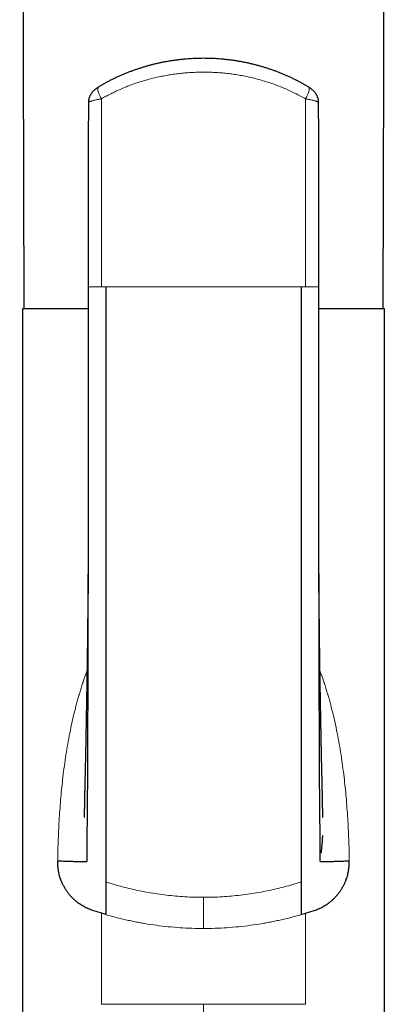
# Model space of a CAD drawing. Header units: millimetres. Extents: x 8 to 960, y 12 to 931.
# Tile 115 of 175: x 550 to 575, y 747 to 815. Entities that reach past the tile are written whole.
import ezdxf

# ---------------------------------------------------------------- set-up
doc = ezdxf.new("R2010")
doc.units = ezdxf.units.MM

msp = doc.modelspace()

# ---------------------------------------------------------------- linework, layer by layer
at = {"color": 7, "linetype": 'Continuous', "lineweight": 30}
for p, q in [((554.74, 796.314), (554.742, 796.313)), ((570.544, 796.315), (570.54, 796.315)), ((550.243, 794.815), (550.243, 729.815)), ((554.734, 794.815), (550.243, 794.815)), ((575.043, 794.815), (570.551, 794.815)), ((575.043, 729.815), (575.043, 794.815)), ((555.643, 753.356), (555.065, 753.539)), ((555.943, 753.267), (555.643, 753.356)), ((569.343, 753.267), (569.643, 753.356)), ((569.643, 753.356), (570.221, 753.539))]:
    msp.add_line(p, q, dxfattribs=at)
at = {"color": 8, "linetype": 'Continuous', "lineweight": 0}
for p, q in [((569.632, 796.315), (569.343, 796.315)), ((570.522, 796.315), (570.553, 796.315)), ((555.643, 753.356), (555.643, 747.115)), ((569.643, 753.356), (569.643, 747.115)), ((562.643, 747.115), (562.643, 729.815))]:
    msp.add_line(p, q, dxfattribs=at)
at = {"color": 7, "linetype": 'Continuous', "lineweight": 30, "flags": 128}
for points in [[(550.049, 900.402), (550.143, 864.313), (550.322, 794.815)], [(574.963, 794.815), (575.113, 852.555), (575.237, 900.402)]]:
    msp.add_lwpolyline(points, dxfattribs=at)
at = {"color": 7, "linetype": 'Continuous', "lineweight": 30}
for points, knots in [([(569.84, 810.024), (569.816, 810.038), (569.726, 810.093), (569.566, 810.185), (569.361, 810.3), (569.154, 810.411), (568.945, 810.518), (568.733, 810.621), (568.521, 810.721), (568.307, 810.817), (568.092, 810.909), (567.876, 810.997), (567.658, 811.082), (567.439, 811.163), (567.219, 811.24), (566.997, 811.313), (566.774, 811.383), (566.55, 811.449), (566.324, 811.511), (566.097, 811.569), (565.869, 811.624), (565.641, 811.675), (565.413, 811.722), (565.184, 811.765), (564.954, 811.805), (564.724, 811.84), (564.493, 811.872), (564.262, 811.9), (564.031, 811.924), (563.799, 811.945), (563.566, 811.962), (563.334, 811.975), (563.101, 811.984), (562.868, 811.99), (562.634, 811.992), (562.401, 811.989), (562.168, 811.984), (561.935, 811.974), (561.702, 811.961), (561.469, 811.944), (561.236, 811.923), (561.005, 811.898), (560.775, 811.87), (560.545, 811.838), (560.316, 811.802), (560.086, 811.762), (559.858, 811.719), (559.63, 811.672), (559.403, 811.621), (559.177, 811.566), (558.951, 811.508), (558.727, 811.446), (558.505, 811.38), (558.283, 811.311), (558.061, 811.237), (557.841, 811.16), (557.621, 811.079), (557.402, 810.994), (557.185, 810.905), (556.969, 810.812), (556.755, 810.716), (556.543, 810.617), (556.333, 810.513), (556.125, 810.407), (555.919, 810.297), (555.715, 810.183), (555.558, 810.092), (555.468, 810.038), (555.446, 810.024)], [0, 0, 0, 0, 0.0055597, 0.0214572, 0.0372643, 0.0529373, 0.068772, 0.0845325, 0.1002336, 0.1158825, 0.1314862, 0.1470519, 0.1625867, 0.1780975, 0.1935914, 0.2090754, 0.2245565, 0.240041, 0.2555342, 0.2710434, 0.2865007, 0.301843, 0.3171921, 0.3325376, 0.3478697, 0.3631798, 0.3784592, 0.393696, 0.4089505, 0.4242285, 0.4394923, 0.4547489, 0.4700054, 0.4852673, 0.5005414, 0.5158659, 0.5310592, 0.5463233, 0.561633, 0.5769631, 0.5922837, 0.6075655, 0.6227722, 0.63794, 0.6532257, 0.6685137, 0.6838091, 0.6991192, 0.714451, 0.7298116, 0.745238, 0.7605532, 0.7759109, 0.7913298, 0.8068047, 0.82233, 0.8378997, 0.8535077, 0.8691476, 0.8848129, 0.9004968, 0.9161926, 0.9318933, 0.9475902, 0.9632745, 0.9789213, 0.9946508, 1, 1, 1, 1]), ([(555.445, 810.024), (555.428, 810.014), (555.389, 809.99), (555.332, 809.951), (555.27, 809.906), (555.208, 809.856), (555.148, 809.803), (555.094, 809.75), (555.045, 809.697), (555, 809.643), (554.96, 809.588), (554.923, 809.533), (554.89, 809.476), (554.86, 809.418), (554.834, 809.359), (554.812, 809.299), (554.793, 809.238), (554.777, 809.176), (554.766, 809.114), (554.758, 809.051), (554.754, 808.997), (554.754, 808.963), (554.754, 808.951)], [0, 0, 0, 0, 0.044667, 0.100361, 0.155665, 0.216333, 0.280047, 0.336655, 0.391288, 0.443656, 0.49506, 0.545178, 0.594332, 0.642788, 0.690746, 0.738346, 0.785684, 0.832824, 0.879815, 0.926687, 0.973467, 1, 1, 1, 1]), ([(570.532, 808.951), (570.532, 808.967), (570.532, 809.003), (570.527, 809.06), (570.519, 809.122), (570.507, 809.184), (570.491, 809.244), (570.472, 809.304), (570.45, 809.362), (570.425, 809.419), (570.396, 809.475), (570.364, 809.53), (570.329, 809.583), (570.291, 809.636), (570.249, 809.687), (570.203, 809.738), (570.153, 809.788), (570.099, 809.838), (570.04, 809.887), (569.979, 809.934), (569.919, 809.975), (569.873, 810.005), (569.848, 810.02), (569.841, 810.024)], [0, 0, 0, 0, 0.033303, 0.079936, 0.126412, 0.172766, 0.219045, 0.265311, 0.311642, 0.358148, 0.404975, 0.452319, 0.500441, 0.549668, 0.599914, 0.651114, 0.705042, 0.761154, 0.8191, 0.87749, 0.934739, 0.982677, 1, 1, 1, 1]), ([(554.754, 808.957), (554.753, 808.509), (554.751, 807.518), (554.748, 805.985), (554.745, 804.358), (554.743, 802.731), (554.74, 801.104), (554.738, 799.477), (554.736, 797.88), (554.735, 796.826), (554.734, 796.314)], [0, 0, 0, 0, 0.106484, 0.235162, 0.363817, 0.492462, 0.621104, 0.749742, 0.878373, 1, 1, 1, 1]), ([(554.755, 808.957), (554.754, 808.956), (554.753, 808.954), (554.754, 808.952), (554.754, 808.951)], [0, 0, 0, 0, 0.511761, 1, 1, 1, 1]), ([(570.531, 808.957), (570.532, 808.956), (570.533, 808.954), (570.532, 808.952), (570.532, 808.951)], [0, 0, 0, 0, 0.511702, 1, 1, 1, 1]), ([(570.551, 796.315), (570.551, 796.827), (570.55, 797.881), (570.548, 799.477), (570.545, 801.104), (570.543, 802.731), (570.54, 804.358), (570.538, 805.985), (570.535, 807.518), (570.533, 808.509), (570.532, 808.957)], [0, 0, 0, 0, 0.1215148, 0.2501619, 0.3788169, 0.5074751, 0.6361368, 0.7648084, 0.8935022, 1, 1, 1, 1]), ([(554.739, 796.315), (554.738, 796.082), (554.737, 795.622), (554.736, 794.939), (554.735, 794.272), (554.734, 793.621), (554.734, 792.986), (554.734, 792.367), (554.734, 791.78), (554.734, 791.225), (554.734, 790.701), (554.734, 790.191), (554.735, 789.695), (554.735, 789.214), (554.735, 788.746), (554.736, 788.293), (554.736, 787.854), (554.737, 787.429), (554.737, 787.019), (554.737, 786.622), (554.737, 786.247), (554.738, 785.893), (554.738, 785.558), (554.738, 785.236), (554.738, 784.926), (554.739, 784.447), (554.739, 783.796), (554.74, 782.97), (554.74, 782.15), (554.74, 781.334), (554.74, 780.718), (554.74, 780.3), (554.74, 780.078), (554.74, 779.856), (554.74, 779.635), (554.74, 779.417), (554.74, 779.207), (554.74, 779.008), (554.739, 778.82), (554.738, 778.642), (554.737, 778.475), (554.736, 778.323), (554.735, 778.184), (554.734, 778.06), (554.734, 777.983), (554.734, 777.946)], [0, 0, 0, 0, 0.037771, 0.074721, 0.110835, 0.1461, 0.180504, 0.214036, 0.246689, 0.275842, 0.304244, 0.331893, 0.358783, 0.384913, 0.410279, 0.434881, 0.458715, 0.481782, 0.50408, 0.525608, 0.546368, 0.565239, 0.583429, 0.600939, 0.617769, 0.633922, 0.679135, 0.724075, 0.768769, 0.813229, 0.857469, 0.869598, 0.881711, 0.89381, 0.905893, 0.917946, 0.929527, 0.940435, 0.950673, 0.960683, 0.969967, 0.978531, 0.986384, 0.993535, 1, 1, 1, 1]), ([(555.943, 796.315), (555.943, 795.088), (555.943, 792.633), (555.943, 788.957), (555.943, 785.288), (555.943, 781.63), (555.943, 777.983), (555.943, 774.35), (555.943, 770.733), (555.943, 767.132), (555.943, 764.489), (555.943, 762.788), (555.943, 762.024), (555.943, 761.261), (555.943, 760.498), (555.943, 759.74), (555.943, 759.005), (555.943, 758.329), (555.943, 757.722), (555.943, 757.193), (555.943, 756.726), (555.943, 756.338), (555.943, 756.028), (555.943, 755.792), (555.943, 755.618), (555.943, 755.544), (555.943, 755.507)], [0, 0, 0, 0, 0.083431, 0.166854, 0.250268, 0.333672, 0.417068, 0.500454, 0.583828, 0.667193, 0.750551, 0.768413, 0.786275, 0.804136, 0.821997, 0.839845, 0.85767, 0.875484, 0.891049, 0.906623, 0.922177, 0.937718, 0.953282, 0.968843, 0.984414, 1, 1, 1, 1]), ([(569.343, 796.315), (569.343, 795.097), (569.342, 792.661), (569.342, 789.009), (569.343, 785.356), (569.343, 781.707), (569.343, 778.077), (569.343, 774.486), (569.343, 771.344), (569.343, 768.625), (569.343, 766.289), (569.343, 764.18), (569.343, 762.294), (569.343, 760.979), (569.343, 759.982), (569.343, 759.325), (569.343, 758.681), (569.343, 758.089), (569.343, 757.558), (569.343, 757.093), (569.343, 756.682), (569.343, 756.332), (569.343, 756.05), (569.343, 755.814), (569.343, 755.628), (569.343, 755.547), (569.343, 755.508)], [0, 0, 0, 0, 0.082794, 0.165593, 0.248628, 0.331931, 0.415105, 0.497665, 0.579176, 0.632362, 0.686313, 0.741798, 0.779609, 0.818492, 0.834061, 0.849794, 0.865692, 0.881753, 0.895719, 0.909793, 0.923939, 0.938111, 0.952237, 0.96627, 0.983311, 1, 1, 1, 1]), ([(570.552, 777.946), (570.552, 777.95), (570.552, 777.958), (570.551, 777.979), (570.55, 778.006), (570.549, 778.043), (570.548, 778.094), (570.547, 778.16), (570.546, 778.244), (570.546, 778.346), (570.546, 778.462), (570.546, 778.581), (570.546, 778.703), (570.546, 778.825), (570.546, 779.008), (570.546, 779.252), (570.546, 779.582), (570.546, 779.943), (570.546, 780.336), (570.546, 780.686), (570.546, 780.989), (570.546, 781.246), (570.546, 781.513), (570.546, 781.793), (570.546, 782.088), (570.546, 782.396), (570.546, 782.719), (570.546, 783.057), (570.546, 783.417), (570.546, 783.802), (570.546, 784.21), (570.547, 784.636), (570.547, 785.079), (570.547, 785.541), (570.547, 786.02), (570.548, 786.502), (570.548, 786.986), (570.549, 787.472), (570.549, 787.973), (570.549, 788.489), (570.55, 789.02), (570.55, 789.565), (570.551, 790.126), (570.551, 790.701), (570.551, 791.291), (570.551, 791.895), (570.551, 792.514), (570.551, 793.135), (570.551, 793.757), (570.55, 794.379), (570.55, 795.014), (570.548, 795.661), (570.547, 796.096), (570.547, 796.315)], [0, 0, 0, 0, 0.001774, 0.003624, 0.005614, 0.007799, 0.011081, 0.014846, 0.019139, 0.025178, 0.031611, 0.038133, 0.044745, 0.051447, 0.058238, 0.074601, 0.091463, 0.112186, 0.133616, 0.155753, 0.169377, 0.183255, 0.197662, 0.212935, 0.229075, 0.245774, 0.263311, 0.281688, 0.300906, 0.322154, 0.344348, 0.367489, 0.391578, 0.416619, 0.442613, 0.469563, 0.495107, 0.521457, 0.548609, 0.576564, 0.605318, 0.634868, 0.665211, 0.696342, 0.728257, 0.76095, 0.794414, 0.828643, 0.861607, 0.895235, 0.929517, 0.964442, 1, 1, 1, 1]), ([(554.74, 781.847), (554.739, 780.984), (554.736, 779.191), (554.731, 776.468), (554.725, 773.668), (554.719, 771.202), (554.712, 769.078), (554.706, 767.312), (554.7, 765.578), (554.694, 763.954), (554.688, 762.444), (554.678, 761.32), (554.669, 760.503), (554.665, 759.985), (554.661, 759.488), (554.658, 759.037), (554.656, 758.639), (554.654, 758.293), (554.653, 757.989), (554.652, 757.729), (554.652, 757.515), (554.651, 757.332), (554.651, 757.183), (554.651, 757.07), (554.651, 756.991), (554.652, 756.941), (554.652, 756.913), (554.654, 756.902), (554.638, 756.898), (554.576, 756.893), (554.472, 756.889), (554.329, 756.888), (554.151, 756.889), (553.945, 756.892), (553.696, 756.898), (553.4, 756.906), (553.059, 756.917), (552.787, 756.928), (552.651, 756.934)], [0, 0, 0, 0, 0.071049, 0.147682, 0.224949, 0.302964, 0.35266, 0.401973, 0.450502, 0.497864, 0.538295, 0.577435, 0.592455, 0.607275, 0.621895, 0.63631, 0.648558, 0.660665, 0.67267, 0.684653, 0.696691, 0.708865, 0.723731, 0.739011, 0.754814, 0.771227, 0.788324, 0.806182, 0.824868, 0.84447, 0.864967, 0.886225, 0.904438, 0.923044, 0.941975, 0.961159, 0.980526, 1, 1, 1, 1]), ([(572.635, 756.934), (572.499, 756.928), (572.227, 756.917), (571.886, 756.906), (571.59, 756.898), (571.341, 756.892), (571.134, 756.889), (570.957, 756.888), (570.814, 756.889), (570.71, 756.893), (570.648, 756.898), (570.631, 756.902), (570.634, 756.913), (570.634, 756.941), (570.635, 756.991), (570.635, 757.07), (570.635, 757.183), (570.634, 757.332), (570.634, 757.515), (570.634, 757.729), (570.633, 757.989), (570.632, 758.293), (570.63, 758.639), (570.628, 759.049), (570.625, 759.526), (570.621, 760.066), (570.615, 760.63), (570.609, 761.21), (570.603, 761.798), (570.597, 762.673), (570.592, 763.847), (570.586, 765.428), (570.58, 767.146), (570.574, 768.994), (570.567, 771.19), (570.561, 773.719), (570.554, 776.569), (570.55, 779.279), (570.547, 781.043), (570.546, 781.859)], [0, 0, 0, 0, 0.019468, 0.038829, 0.058007, 0.076931, 0.095531, 0.113739, 0.13499, 0.155481, 0.175077, 0.193756, 0.211609, 0.2287, 0.245108, 0.260906, 0.276182, 0.291042, 0.303213, 0.315247, 0.327226, 0.339227, 0.35133, 0.363574, 0.379145, 0.394953, 0.410993, 0.42727, 0.443781, 0.460524, 0.500909, 0.542478, 0.593174, 0.644773, 0.696812, 0.776215, 0.85484, 0.932821, 1, 1, 1, 1]), ([(554.735, 778.523), (554.735, 778.506), (554.735, 778.472), (554.734, 778.404), (554.734, 778.318), (554.734, 778.218), (554.734, 778.11), (554.733, 777.996), (554.733, 777.877), (554.733, 777.773), (554.733, 777.69), (554.732, 777.631), (554.732, 777.582), (554.732, 777.542), (554.732, 777.502), (554.732, 777.454), (554.732, 777.39), (554.731, 777.315), (554.731, 777.233), (554.731, 777.152), (554.73, 777.075), (554.73, 777.006), (554.73, 776.943), (554.73, 776.88), (554.729, 776.81), (554.729, 776.731), (554.729, 776.644), (554.728, 776.552), (554.728, 776.46), (554.727, 776.374), (554.727, 776.297), (554.726, 776.231), (554.726, 776.173), (554.726, 776.123), (554.726, 776.079), (554.725, 776.037), (554.725, 775.991), (554.725, 775.937), (554.724, 775.857), (554.724, 775.756), (554.723, 775.641), (554.722, 775.529), (554.721, 775.423), (554.721, 775.321), (554.72, 775.148), (554.718, 774.932), (554.716, 774.64), (554.713, 774.336), (554.71, 774.004), (554.707, 773.676), (554.704, 773.372), (554.701, 773.057), (554.698, 772.782), (554.695, 772.552), (554.693, 772.372), (554.691, 772.184), (554.688, 771.998), (554.686, 771.811), (554.684, 771.62), (554.681, 771.448), (554.68, 771.313), (554.678, 771.226), (554.677, 771.143), (554.676, 771.059), (554.675, 770.971), (554.674, 770.881), (554.672, 770.801), (554.672, 770.734), (554.671, 770.675), (554.67, 770.609), (554.669, 770.533), (554.667, 770.451), (554.666, 770.371), (554.665, 770.278), (554.663, 770.169), (554.661, 770.029), (554.659, 769.878), (554.656, 769.718), (554.654, 769.563), (554.652, 769.417), (554.65, 769.301), (554.648, 769.208), (554.647, 769.133), (554.646, 769.054), (554.644, 768.979), (554.643, 768.909), (554.642, 768.847), (554.641, 768.791), (554.64, 768.734), (554.639, 768.671), (554.638, 768.598), (554.637, 768.516), (554.635, 768.439), (554.634, 768.372), (554.633, 768.322), (554.633, 768.279), (554.632, 768.239), (554.631, 768.196), (554.63, 768.148), (554.629, 768.096), (554.628, 768.026), (554.627, 767.943), (554.625, 767.851), (554.624, 767.763), (554.622, 767.657), (554.62, 767.532), (554.617, 767.385), (554.614, 767.232), (554.612, 767.104), (554.61, 767.005), (554.609, 766.944), (554.608, 766.888), (554.607, 766.828), (554.606, 766.759), (554.604, 766.684), (554.603, 766.61), (554.602, 766.54), (554.601, 766.479), (554.6, 766.429), (554.599, 766.386), (554.598, 766.344), (554.597, 766.296), (554.596, 766.241), (554.595, 766.178), (554.593, 766.096), (554.592, 765.996), (554.59, 765.89), (554.588, 765.792), (554.586, 765.702), (554.585, 765.613), (554.583, 765.518), (554.581, 765.423), (554.579, 765.331), (554.578, 765.248), (554.576, 765.171), (554.575, 765.104), (554.574, 765.045), (554.573, 764.995), (554.572, 764.951), (554.571, 764.91), (554.571, 764.866), (554.57, 764.814), (554.568, 764.751), (554.567, 764.68), (554.565, 764.604), (554.564, 764.53), (554.563, 764.465), (554.562, 764.409), (554.56, 764.356), (554.559, 764.301), (554.558, 764.241), (554.557, 764.17), (554.555, 764.094), (554.553, 764.013), (554.552, 763.934), (554.55, 763.853), (554.548, 763.771), (554.546, 763.69), (554.544, 763.611), (554.543, 763.537), (554.541, 763.469), (554.539, 763.402), (554.538, 763.332), (554.536, 763.262), (554.534, 763.192), (554.533, 763.119), (554.531, 763.039), (554.528, 762.953), (554.526, 762.866), (554.524, 762.78), (554.522, 762.69), (554.52, 762.597), (554.518, 762.505), (554.516, 762.424), (554.514, 762.363), (554.513, 762.319), (554.512, 762.285), (554.511, 762.243), (554.51, 762.191), (554.509, 762.133), (554.508, 762.073), (554.506, 762.017), (554.505, 761.967), (554.504, 761.927), (554.504, 761.891), (554.503, 761.857), (554.502, 761.822), (554.501, 761.78), (554.5, 761.729), (554.499, 761.671), (554.498, 761.61), (554.497, 761.552), (554.496, 761.499), (554.495, 761.45), (554.494, 761.407), (554.493, 761.366), (554.492, 761.323), (554.491, 761.27), (554.49, 761.207), (554.489, 761.139), (554.487, 761.075), (554.486, 761.018), (554.485, 760.969), (554.485, 760.927), (554.484, 760.885), (554.483, 760.839), (554.482, 760.788), (554.481, 760.733), (554.48, 760.676), (554.479, 760.621), (554.478, 760.565), (554.477, 760.51), (554.476, 760.458), (554.475, 760.418), (554.475, 760.388), (554.474, 760.363), (554.474, 760.335), (554.473, 760.304), (554.473, 760.272), (554.472, 760.243), (554.472, 760.221), (554.471, 760.203), (554.471, 760.185), (554.471, 760.166), (554.47, 760.141), (554.47, 760.115), (554.469, 760.088), (554.469, 760.066), (554.468, 760.049), (554.468, 760.036), (554.468, 760.024), (554.467, 760.011), (554.467, 759.998), (554.467, 759.984), (554.467, 759.973), (554.466, 759.962), (554.466, 759.952), (554.466, 759.942), (554.466, 759.934), (554.466, 759.929), (554.466, 759.926), (554.466, 759.927), (554.466, 759.927)], [0, 0, 0, 0, 0.002852, 0.005927, 0.010409, 0.015308, 0.020514, 0.026028, 0.031848, 0.037718, 0.041101, 0.043959, 0.046294, 0.048104, 0.049803, 0.052148, 0.055156, 0.059089, 0.063106, 0.067206, 0.071068, 0.074357, 0.0773, 0.080294, 0.083659, 0.087548, 0.091912, 0.096377, 0.101085, 0.105355, 0.109096, 0.112314, 0.115141, 0.117633, 0.119677, 0.12155, 0.123782, 0.126429, 0.129591, 0.135399, 0.141324, 0.146573, 0.151883, 0.15696, 0.161534, 0.177296, 0.188808, 0.204547, 0.222176, 0.237928, 0.253047, 0.267163, 0.284484, 0.293813, 0.301248, 0.311234, 0.321728, 0.328912, 0.339015, 0.350044, 0.354606, 0.359031, 0.363007, 0.367025, 0.371532, 0.376192, 0.380436, 0.383413, 0.386156, 0.389312, 0.393198, 0.397591, 0.401552, 0.405067, 0.411455, 0.417857, 0.425982, 0.434057, 0.44183, 0.449241, 0.455917, 0.459211, 0.463163, 0.467216, 0.470995, 0.474499, 0.477624, 0.480291, 0.482955, 0.486132, 0.489843, 0.493937, 0.498394, 0.501446, 0.503962, 0.505954, 0.507906, 0.510072, 0.512452, 0.515076, 0.517964, 0.522908, 0.527546, 0.531896, 0.536181, 0.543538, 0.550755, 0.558426, 0.566533, 0.570192, 0.573301, 0.575831, 0.578725, 0.58238, 0.586281, 0.590031, 0.593633, 0.596821, 0.599329, 0.60123, 0.603329, 0.605746, 0.608482, 0.611642, 0.615365, 0.620915, 0.626733, 0.631501, 0.635932, 0.640353, 0.645159, 0.65041, 0.654775, 0.659205, 0.663164, 0.666589, 0.669505, 0.672078, 0.674341, 0.676293, 0.678322, 0.681006, 0.68431, 0.687976, 0.69196, 0.696093, 0.699342, 0.702012, 0.704657, 0.707535, 0.710627, 0.713928, 0.71847, 0.722523, 0.726418, 0.730791, 0.735204, 0.73928, 0.743474, 0.747516, 0.750892, 0.7541, 0.758078, 0.761801, 0.765159, 0.768889, 0.773144, 0.777663, 0.782146, 0.78659, 0.790998, 0.796146, 0.801008, 0.805207, 0.808876, 0.810461, 0.812114, 0.814301, 0.817048, 0.820324, 0.823469, 0.826661, 0.829295, 0.831374, 0.833219, 0.835072, 0.836894, 0.83903, 0.841829, 0.84529, 0.848801, 0.851938, 0.855123, 0.85783, 0.860288, 0.862542, 0.864847, 0.867751, 0.871885, 0.876041, 0.880032, 0.88374, 0.886708, 0.889196, 0.89186, 0.894809, 0.898194, 0.902037, 0.9062, 0.910164, 0.913912, 0.918614, 0.922811, 0.926449, 0.928517, 0.930558, 0.933027, 0.936152, 0.939232, 0.942297, 0.944633, 0.946284, 0.948073, 0.950272, 0.952885, 0.956771, 0.96026, 0.963327, 0.966041, 0.967882, 0.969676, 0.971881, 0.974592, 0.977505, 0.980025, 0.982136, 0.985433, 0.9887, 0.992144, 0.995349, 0.998916, 1, 1, 1, 1]), ([(570.82, 759.931), (570.82, 759.931), (570.82, 759.93), (570.82, 759.932), (570.82, 759.937), (570.82, 759.945), (570.82, 759.955), (570.819, 759.968), (570.819, 759.98), (570.819, 759.992), (570.818, 760.005), (570.818, 760.022), (570.818, 760.047), (570.817, 760.077), (570.816, 760.108), (570.816, 760.139), (570.815, 760.17), (570.815, 760.204), (570.814, 760.237), (570.813, 760.269), (570.813, 760.301), (570.812, 760.337), (570.811, 760.38), (570.81, 760.424), (570.81, 760.468), (570.809, 760.506), (570.808, 760.542), (570.808, 760.573), (570.807, 760.6), (570.807, 760.628), (570.806, 760.659), (570.806, 760.696), (570.805, 760.736), (570.804, 760.783), (570.803, 760.836), (570.802, 760.895), (570.801, 760.967), (570.799, 761.05), (570.797, 761.143), (570.795, 761.239), (570.793, 761.336), (570.792, 761.432), (570.79, 761.528), (570.788, 761.623), (570.786, 761.716), (570.784, 761.807), (570.782, 761.9), (570.78, 761.998), (570.778, 762.097), (570.775, 762.193), (570.773, 762.29), (570.771, 762.39), (570.769, 762.492), (570.766, 762.587), (570.764, 762.67), (570.763, 762.741), (570.761, 762.796), (570.76, 762.845), (570.759, 762.898), (570.757, 762.964), (570.755, 763.038), (570.753, 763.113), (570.752, 763.185), (570.75, 763.248), (570.749, 763.303), (570.747, 763.356), (570.746, 763.414), (570.744, 763.48), (570.743, 763.548), (570.741, 763.614), (570.74, 763.676), (570.739, 763.732), (570.737, 763.781), (570.736, 763.834), (570.735, 763.896), (570.733, 763.971), (570.732, 764.046), (570.73, 764.119), (570.729, 764.189), (570.727, 764.287), (570.724, 764.404), (570.722, 764.542), (570.719, 764.676), (570.716, 764.812), (570.714, 764.95), (570.711, 765.065), (570.71, 765.157), (570.708, 765.224), (570.707, 765.29), (570.706, 765.35), (570.705, 765.402), (570.704, 765.453), (570.703, 765.508), (570.702, 765.569), (570.701, 765.632), (570.7, 765.696), (570.698, 765.759), (570.697, 765.816), (570.696, 765.866), (570.696, 765.91), (570.695, 765.952), (570.694, 765.996), (570.693, 766.047), (570.692, 766.102), (570.691, 766.16), (570.69, 766.224), (570.689, 766.295), (570.687, 766.369), (570.686, 766.444), (570.684, 766.516), (570.683, 766.59), (570.682, 766.663), (570.68, 766.736), (570.679, 766.809), (570.678, 766.885), (570.676, 766.966), (570.675, 767.049), (570.673, 767.129), (570.672, 767.202), (570.671, 767.267), (570.67, 767.324), (570.669, 767.372), (570.668, 767.416), (570.667, 767.458), (570.667, 767.5), (570.666, 767.545), (570.665, 767.591), (570.664, 767.644), (570.663, 767.705), (570.662, 767.769), (570.661, 767.831), (570.66, 767.889), (570.659, 767.946), (570.658, 768.007), (570.657, 768.071), (570.655, 768.145), (570.654, 768.224), (570.652, 768.306), (570.651, 768.383), (570.65, 768.46), (570.648, 768.54), (570.647, 768.624), (570.646, 768.712), (570.644, 768.805), (570.642, 768.902), (570.641, 769.001), (570.639, 769.088), (570.638, 769.164), (570.637, 769.231), (570.636, 769.302), (570.635, 769.376), (570.634, 769.447), (570.633, 769.512), (570.632, 769.569), (570.631, 769.618), (570.63, 769.662), (570.629, 769.706), (570.629, 769.755), (570.628, 769.813), (570.627, 769.876), (570.626, 769.945), (570.625, 770.021), (570.623, 770.102), (570.622, 770.186), (570.621, 770.267), (570.62, 770.34), (570.619, 770.401), (570.618, 770.453), (570.617, 770.502), (570.617, 770.552), (570.616, 770.608), (570.615, 770.673), (570.614, 770.749), (570.613, 770.829), (570.612, 770.906), (570.611, 770.974), (570.61, 771.034), (570.609, 771.094), (570.608, 771.159), (570.607, 771.235), (570.606, 771.321), (570.605, 771.404), (570.604, 771.479), (570.603, 771.539), (570.602, 771.593), (570.602, 771.647), (570.601, 771.716), (570.6, 771.799), (570.599, 771.894), (570.597, 771.984), (570.596, 772.072), (570.595, 772.161), (570.594, 772.247), (570.593, 772.327), (570.592, 772.402), (570.591, 772.48), (570.59, 772.562), (570.59, 772.637), (570.589, 772.702), (570.588, 772.753), (570.588, 772.797), (570.587, 772.839), (570.587, 772.891), (570.586, 772.958), (570.585, 773.043), (570.584, 773.14), (570.583, 773.248), (570.582, 773.363), (570.581, 773.464), (570.58, 773.546), (570.579, 773.608), (570.579, 773.663), (570.578, 773.717), (570.578, 773.776), (570.577, 773.844), (570.576, 773.917), (570.576, 773.988), (570.575, 774.056), (570.574, 774.12), (570.574, 774.18), (570.573, 774.236), (570.573, 774.296), (570.572, 774.365), (570.572, 774.453), (570.571, 774.554), (570.57, 774.665), (570.569, 774.772), (570.568, 774.866), (570.568, 774.949), (570.567, 775.023), (570.567, 775.091), (570.566, 775.15), (570.566, 775.206), (570.565, 775.266), (570.565, 775.334), (570.564, 775.408), (570.564, 775.486), (570.563, 775.564), (570.563, 775.636), (570.562, 775.721), (570.562, 775.828), (570.561, 775.962), (570.56, 776.105), (570.559, 776.253), (570.558, 776.399), (570.558, 776.532), (570.557, 776.641), (570.557, 776.733), (570.556, 776.824), (570.556, 776.922), (570.555, 777.022), (570.555, 777.12), (570.555, 777.23), (570.554, 777.355), (570.554, 777.493), (570.553, 777.615), (570.553, 777.728), (570.553, 777.839), (570.552, 777.953), (570.552, 778.031), (570.552, 778.066)], [0, 0, 0, 0, 0.001065, 0.003674, 0.006788, 0.010468, 0.014233, 0.017876, 0.020845, 0.023363, 0.025953, 0.028774, 0.033188, 0.038159, 0.042524, 0.046316, 0.050138, 0.053957, 0.057626, 0.060806, 0.063995, 0.067307, 0.07116, 0.075618, 0.078935, 0.082254, 0.085102, 0.087475, 0.089424, 0.091236, 0.093836, 0.096382, 0.099258, 0.102486, 0.106132, 0.110215, 0.114355, 0.120382, 0.126173, 0.132012, 0.138055, 0.143672, 0.148975, 0.15489, 0.160051, 0.164869, 0.17018, 0.175727, 0.181088, 0.186451, 0.191237, 0.1968, 0.202468, 0.207503, 0.211905, 0.215631, 0.218665, 0.220684, 0.223418, 0.227093, 0.231134, 0.235161, 0.239145, 0.242557, 0.245216, 0.24788, 0.250994, 0.254535, 0.258459, 0.26181, 0.265232, 0.268255, 0.270851, 0.273173, 0.276612, 0.280902, 0.28517, 0.288762, 0.292455, 0.296483, 0.304305, 0.311151, 0.318256, 0.325415, 0.332502, 0.340026, 0.343438, 0.346933, 0.350493, 0.353687, 0.356323, 0.35873, 0.361677, 0.364861, 0.368176, 0.371508, 0.374857, 0.377995, 0.380501, 0.382677, 0.38472, 0.387049, 0.389664, 0.392658, 0.395501, 0.398794, 0.402537, 0.406606, 0.410252, 0.414147, 0.417879, 0.421682, 0.425481, 0.429208, 0.432974, 0.437271, 0.441784, 0.445899, 0.449672, 0.453017, 0.45595, 0.458475, 0.460592, 0.462612, 0.465071, 0.467104, 0.469473, 0.47222, 0.475344, 0.478835, 0.48212, 0.484888, 0.487915, 0.49093, 0.494224, 0.497785, 0.502306, 0.506533, 0.51032, 0.514188, 0.518477, 0.52266, 0.52717, 0.531879, 0.537002, 0.542108, 0.547118, 0.55043, 0.553788, 0.557408, 0.561363, 0.565101, 0.568333, 0.571346, 0.573833, 0.575846, 0.578029, 0.580576, 0.583486, 0.586802, 0.590266, 0.59414, 0.598374, 0.602688, 0.606982, 0.610861, 0.613786, 0.616392, 0.618809, 0.621186, 0.624052, 0.627456, 0.631116, 0.63565, 0.639584, 0.642983, 0.645955, 0.64877, 0.652101, 0.655982, 0.66034, 0.665159, 0.668728, 0.671732, 0.674301, 0.677014, 0.679943, 0.684706, 0.689756, 0.694329, 0.69851, 0.703088, 0.707896, 0.711639, 0.715229, 0.719198, 0.72353, 0.72768, 0.730692, 0.733335, 0.735444, 0.737417, 0.739622, 0.743334, 0.747589, 0.752502, 0.758087, 0.764036, 0.769938, 0.773415, 0.776455, 0.779206, 0.781764, 0.78468, 0.788145, 0.792051, 0.795677, 0.798936, 0.802344, 0.805349, 0.807989, 0.810881, 0.814429, 0.818453, 0.824057, 0.829781, 0.835235, 0.840185, 0.843971, 0.847778, 0.851277, 0.854249, 0.856766, 0.85976, 0.863217, 0.866959, 0.870952, 0.875087, 0.878708, 0.88171, 0.887935, 0.894777, 0.901969, 0.909438, 0.916958, 0.924019, 0.929367, 0.933342, 0.937916, 0.942972, 0.948127, 0.952946, 0.957618, 0.964771, 0.971725, 0.978238, 0.983044, 0.988511, 0.994738, 1, 1, 1, 1]), ([(570.711, 757.481), (570.711, 757.482), (570.712, 757.483), (570.713, 757.49), (570.714, 757.497), (570.715, 757.506), (570.716, 757.517), (570.718, 757.531), (570.719, 757.547), (570.721, 757.562), (570.723, 757.576), (570.724, 757.587), (570.725, 757.599), (570.729, 757.63), (570.735, 757.682), (570.744, 757.761), (570.753, 757.85), (570.762, 757.945), (570.774, 758.07), (570.786, 758.222), (570.797, 758.368), (570.803, 758.472), (570.807, 758.532), (570.809, 758.579), (570.811, 758.614), (570.812, 758.64), (570.813, 758.661), (570.814, 758.676), (570.814, 758.684), (570.815, 758.688), (570.815, 758.687), (570.815, 758.687)], [0, 0, 0, 0, 0.071125, 0.110966, 0.152808, 0.195865, 0.233131, 0.263096, 0.28605, 0.299055, 0.309118, 0.313457, 0.317635, 0.326537, 0.361158, 0.404454, 0.456272, 0.510272, 0.563052, 0.663227, 0.758846, 0.797214, 0.832108, 0.864108, 0.886653, 0.908345, 0.929586, 0.950798, 0.972398, 0.994779, 1, 1, 1, 1]), ([(555.065, 753.539), (554.957, 753.578), (554.74, 753.657), (554.435, 753.813), (554.183, 753.972), (553.979, 754.124), (553.82, 754.258), (553.669, 754.401), (553.528, 754.553), (553.391, 754.718), (553.261, 754.896), (553.139, 755.087), (553.032, 755.283), (552.937, 755.484), (552.844, 755.72), (552.76, 755.993), (552.694, 756.304), (552.654, 756.619), (552.652, 756.829), (552.651, 756.934)], [0, 0, 0, 0, 0.082587, 0.165446, 0.24901, 0.300289, 0.350793, 0.400626, 0.449899, 0.498724, 0.55224, 0.603795, 0.653593, 0.70186, 0.748844, 0.815199, 0.878376, 0.939547, 1, 1, 1, 1]), ([(570.221, 753.539), (570.329, 753.578), (570.545, 753.657), (570.85, 753.813), (571.103, 753.972), (571.307, 754.124), (571.466, 754.258), (571.616, 754.401), (571.757, 754.553), (571.894, 754.718), (572.025, 754.896), (572.146, 755.087), (572.254, 755.283), (572.348, 755.484), (572.441, 755.72), (572.526, 755.993), (572.592, 756.304), (572.631, 756.619), (572.634, 756.829), (572.635, 756.934)], [0, 0, 0, 0, 0.082587, 0.165446, 0.24901, 0.300289, 0.350793, 0.400626, 0.449899, 0.498724, 0.55224, 0.603795, 0.653593, 0.70186, 0.748844, 0.815199, 0.878376, 0.939547, 1, 1, 1, 1]), ([(555.943, 755.508), (555.943, 755.469), (555.943, 755.394), (555.943, 755.337), (555.943, 755.268), (555.943, 755.178), (555.943, 755.058), (555.943, 754.91), (555.943, 754.752), (555.943, 754.613), (555.943, 754.45), (555.943, 754.257), (555.943, 754.036), (555.943, 753.79), (555.943, 753.531), (555.943, 753.355), (555.943, 753.267)], [0, 0, 0, 0, 0.145596, 0.283879, 0.394423, 0.497993, 0.59415, 0.683693, 0.726377, 0.767834, 0.808275, 0.847821, 0.886573, 0.924737, 0.962518, 1, 1, 1, 1]), ([(569.343, 755.508), (569.343, 755.469), (569.343, 755.394), (569.343, 755.337), (569.343, 755.268), (569.343, 755.178), (569.343, 755.058), (569.343, 754.91), (569.343, 754.752), (569.343, 754.613), (569.343, 754.45), (569.343, 754.257), (569.343, 754.036), (569.343, 753.79), (569.343, 753.531), (569.343, 753.355), (569.343, 753.267)], [0, 0, 0, 0, 0.1455962, 0.2838787, 0.3944227, 0.4979926, 0.5941503, 0.6836928, 0.7263774, 0.7678342, 0.8082748, 0.8478214, 0.8865726, 0.9247367, 0.9625181, 1, 1, 1, 1])]:
    msp.add_open_spline(points, degree=3, knots=knots, dxfattribs=at)
at = {"color": 8, "linetype": 'Continuous', "lineweight": 0}
for points, knots in [([(569.643, 809.208), (569.525, 809.274), (569.291, 809.407), (568.931, 809.592), (568.565, 809.768), (568.193, 809.932), (567.812, 810.088), (567.422, 810.233), (567.022, 810.368), (566.618, 810.491), (566.209, 810.601), (565.799, 810.7), (565.388, 810.785), (564.977, 810.858), (564.563, 810.919), (564.148, 810.969), (563.726, 811.006), (563.299, 811.032), (562.867, 811.045), (562.435, 811.045), (562.003, 811.033), (561.581, 811.008), (561.169, 810.972), (560.768, 810.925), (560.369, 810.868), (559.972, 810.799), (559.575, 810.719), (559.177, 810.627), (558.78, 810.522), (558.386, 810.406), (557.998, 810.279), (557.627, 810.146), (557.275, 810.008), (556.939, 809.866), (556.608, 809.715), (556.282, 809.555), (555.959, 809.387), (555.748, 809.268), (555.643, 809.208)], [0, 0, 0, 0, 0.028122, 0.056264, 0.084414, 0.112556, 0.140677, 0.169551, 0.198449, 0.227356, 0.256254, 0.285127, 0.31341, 0.341717, 0.370031, 0.398338, 0.42662, 0.455739, 0.484883, 0.514037, 0.543181, 0.5723, 0.599564, 0.62685, 0.654142, 0.681428, 0.708693, 0.73669, 0.764709, 0.792736, 0.820756, 0.848753, 0.873867, 0.898986, 0.9241, 0.949398, 0.974702, 1, 1, 1, 1]), ([(555.643, 809.208), (555.612, 809.271), (555.548, 809.395), (555.475, 809.572), (555.425, 809.729), (555.399, 809.86), (555.401, 809.956), (555.418, 810.011), (555.442, 810.018), (555.448, 810.02)], [0, 0, 0, 0, 0.15805, 0.3161, 0.47415, 0.6322, 0.79025, 0.9483, 1, 1, 1, 1]), ([(569.642, 809.208), (569.674, 809.271), (569.738, 809.395), (569.81, 809.572), (569.861, 809.729), (569.887, 809.86), (569.885, 809.956), (569.867, 810.011), (569.843, 810.018), (569.838, 810.02)], [0, 0, 0, 0, 0.158049, 0.316097, 0.474146, 0.632195, 0.790243, 0.948292, 1, 1, 1, 1]), ([(555.643, 809.208), (555.643, 809.208), (555.609, 809.203), (555.541, 809.192), (555.441, 809.175), (555.345, 809.158), (555.249, 809.138), (555.157, 809.118), (555.07, 809.097), (554.992, 809.075), (554.923, 809.054), (554.868, 809.034), (554.825, 809.015), (554.793, 808.998), (554.77, 808.982), (554.758, 808.968), (554.755, 808.96), (554.755, 808.957)], [0, 0, 0, 0, 0.0000376, 0.0690928, 0.1381482, 0.2092125, 0.280277, 0.362014, 0.440638, 0.5192618, 0.6008959, 0.6825295, 0.7507041, 0.8188783, 0.8890114, 0.959144, 1, 1, 1, 1]), ([(555.643, 809.208), (555.644, 807.776), (555.646, 804.912), (555.65, 800.612), (555.652, 797.747), (555.653, 796.315)], [0, 0, 0, 0, 0.333385, 0.66672, 1, 1, 1, 1]), ([(569.642, 809.208), (569.641, 807.776), (569.638, 804.912), (569.635, 800.612), (569.633, 797.747), (569.632, 796.315)], [0, 0, 0, 0, 0.3333931, 0.6667302, 1, 1, 1, 1]), ([(569.642, 809.208), (569.642, 809.208), (569.677, 809.203), (569.745, 809.192), (569.845, 809.175), (569.94, 809.158), (570.037, 809.138), (570.129, 809.118), (570.216, 809.097), (570.294, 809.075), (570.363, 809.054), (570.418, 809.034), (570.461, 809.015), (570.492, 808.998), (570.515, 808.982), (570.528, 808.968), (570.53, 808.96), (570.531, 808.957)], [0, 0, 0, 0, 0.000038, 0.069093, 0.138148, 0.209213, 0.280277, 0.362014, 0.440638, 0.519262, 0.600896, 0.682529, 0.750704, 0.818878, 0.889011, 0.959144, 1, 1, 1, 1]), ([(554.742, 796.313), (554.743, 796.313), (554.746, 796.313), (554.798, 796.311), (554.901, 796.31), (555.049, 796.309), (555.231, 796.31), (555.433, 796.311), (555.581, 796.314), (555.653, 796.315)], [0, 0, 0, 0, 0.041273, 0.203212, 0.368106, 0.533008, 0.694966, 0.851335, 1, 1, 1, 1]), ([(555.653, 796.315), (555.702, 796.315), (555.798, 796.315), (555.895, 796.315), (555.943, 796.315)], [0, 0, 0, 0, 0.499984, 1, 1, 1, 1]), ([(562.643, 796.315), (562.461, 796.315), (562.098, 796.315), (561.554, 796.315), (561.011, 796.315), (560.466, 796.315), (559.921, 796.315), (559.377, 796.315), (558.834, 796.315), (558.275, 796.315), (557.7, 796.315), (557.111, 796.315), (556.524, 796.315), (556.137, 796.315), (555.943, 796.315)], [0, 0, 0, 0, 0.079977, 0.159979, 0.239981, 0.319958, 0.400735, 0.481537, 0.562339, 0.643117, 0.732206, 0.821295, 0.910647, 1, 1, 1, 1]), ([(569.343, 796.315), (569.143, 796.315), (568.742, 796.315), (568.135, 796.315), (567.522, 796.315), (566.904, 796.315), (566.281, 796.315), (565.698, 796.315), (565.157, 796.315), (564.657, 796.315), (564.155, 796.315), (563.652, 796.315), (563.148, 796.315), (562.811, 796.315), (562.643, 796.315)], [0, 0, 0, 0, 0.092352, 0.184721, 0.277072, 0.370091, 0.463129, 0.556148, 0.629945, 0.703751, 0.777547, 0.851695, 0.925852, 1, 1, 1, 1]), ([(570.54, 796.315), (570.536, 796.315), (570.525, 796.315), (570.444, 796.315), (570.303, 796.315), (570.11, 796.315), (569.885, 796.315), (569.714, 796.315), (569.632, 796.315)], [0, 0, 0, 0, 0.1010765, 0.2833308, 0.4653447, 0.6477402, 0.8302383, 1, 1, 1, 1]), ([(554.66, 769.974), (554.577, 769.749), (554.454, 769.417), (554.31, 768.97), (554.208, 768.642), (554.11, 768.313), (554.016, 767.982), (553.926, 767.649), (553.801, 767.161), (553.647, 766.514), (553.431, 765.486), (553.209, 764.216), (553.01, 762.748), (552.862, 761.299), (552.756, 759.873), (552.682, 758.414), (552.661, 757.431), (552.651, 756.934)], [0, 0, 0, 0, 0.05552, 0.082198, 0.108492, 0.13483, 0.161218, 0.187659, 0.214156, 0.276864, 0.339966, 0.453785, 0.569318, 0.67415, 0.780756, 0.889317, 1, 1, 1, 1]), ([(570.625, 769.974), (570.708, 769.749), (570.832, 769.417), (570.976, 768.97), (571.078, 768.642), (571.175, 768.313), (571.269, 767.982), (571.359, 767.649), (571.485, 767.161), (571.638, 766.514), (571.854, 765.486), (572.076, 764.216), (572.275, 762.748), (572.424, 761.299), (572.53, 759.873), (572.604, 758.414), (572.624, 757.431), (572.635, 756.934)], [0, 0, 0, 0, 0.055561, 0.082238, 0.108531, 0.134868, 0.161254, 0.187694, 0.214191, 0.276896, 0.339995, 0.453809, 0.569337, 0.674164, 0.780766, 0.889321, 1, 1, 1, 1]), ([(562.643, 754.453), (562.43, 754.455), (562.005, 754.458), (561.369, 754.487), (560.735, 754.534), (560.103, 754.598), (559.475, 754.682), (558.861, 754.781), (558.262, 754.896), (557.678, 755.024), (557.096, 755.169), (556.517, 755.328), (556.134, 755.448), (555.943, 755.507)], [0, 0, 0, 0, 0.093772, 0.187276, 0.280572, 0.373724, 0.466794, 0.559842, 0.647607, 0.735457, 0.82344, 0.911606, 1, 1, 1, 1]), ([(562.643, 754.453), (562.856, 754.455), (563.281, 754.458), (563.917, 754.487), (564.551, 754.534), (565.182, 754.598), (565.811, 754.682), (566.425, 754.781), (567.024, 754.896), (567.608, 755.024), (568.19, 755.169), (568.769, 755.328), (569.151, 755.448), (569.343, 755.507)], [0, 0, 0, 0, 0.093772, 0.187276, 0.280572, 0.373724, 0.466794, 0.559842, 0.647607, 0.735457, 0.82344, 0.911606, 1, 1, 1, 1]), ([(562.643, 754.453), (562.643, 754.437), (562.643, 754.404), (562.643, 754.349), (562.643, 754.287), (562.643, 754.222), (562.643, 754.157), (562.643, 754.095), (562.643, 754.025), (562.643, 753.945), (562.643, 753.855), (562.643, 753.76), (562.643, 753.661), (562.643, 753.559), (562.643, 753.454), (562.643, 753.348), (562.643, 753.242), (562.643, 753.128), (562.643, 753.007), (562.643, 752.881), (562.643, 752.752), (562.643, 752.629), (562.643, 752.517), (562.643, 752.416), (562.643, 752.349), (562.643, 752.315)], [0, 0, 0, 0, 0.075075, 0.150164, 0.225236, 0.300288, 0.351818, 0.403449, 0.455086, 0.506667, 0.558167, 0.60961, 0.650203, 0.690823, 0.731377, 0.76218, 0.793097, 0.823955, 0.854677, 0.882821, 0.911047, 0.939175, 0.959436, 0.979733, 1, 1, 1, 1]), ([(562.643, 752.315), (562.376, 752.318), (561.837, 752.323), (561.029, 752.366), (560.217, 752.434), (559.406, 752.529), (558.75, 752.629), (558.241, 752.72), (557.871, 752.793), (557.494, 752.873), (557.111, 752.96), (556.723, 753.055), (556.331, 753.157), (556.074, 753.23), (555.943, 753.267)], [0, 0, 0, 0, 0.111968, 0.225477, 0.34065, 0.457604, 0.576451, 0.631097, 0.687614, 0.746107, 0.806586, 0.869056, 0.933525, 1, 1, 1, 1]), ([(562.643, 752.315), (562.91, 752.318), (563.448, 752.323), (564.257, 752.366), (565.069, 752.434), (565.88, 752.529), (566.536, 752.629), (567.045, 752.72), (567.415, 752.793), (567.792, 752.873), (568.175, 752.96), (568.563, 753.055), (568.955, 753.157), (569.212, 753.23), (569.343, 753.267)], [0, 0, 0, 0, 0.111968, 0.225477, 0.34065, 0.457604, 0.576451, 0.631097, 0.687614, 0.746107, 0.806586, 0.869056, 0.933525, 1, 1, 1, 1]), ([(562.643, 747.115), (562.372, 747.115), (561.831, 747.115), (561.023, 747.115), (560.222, 747.115), (559.431, 747.115), (558.654, 747.115), (557.88, 747.115), (557.115, 747.115), (556.359, 747.115), (555.882, 747.115), (555.643, 747.115)], [0, 0, 0, 0, 0.109112, 0.218223, 0.327335, 0.436447, 0.545558, 0.65467, 0.76978, 0.88489, 1, 1, 1, 1]), ([(569.643, 747.115), (569.404, 747.115), (568.926, 747.115), (568.171, 747.115), (567.406, 747.115), (566.632, 747.115), (565.855, 747.115), (565.064, 747.115), (564.263, 747.115), (563.454, 747.115), (562.913, 747.115), (562.643, 747.115)], [0, 0, 0, 0, 0.11511, 0.23022, 0.34533, 0.454442, 0.563553, 0.672665, 0.781777, 0.890888, 1, 1, 1, 1])]:
    msp.add_open_spline(points, degree=3, knots=knots, dxfattribs=at)

doc.saveas('drawing.dxf')
